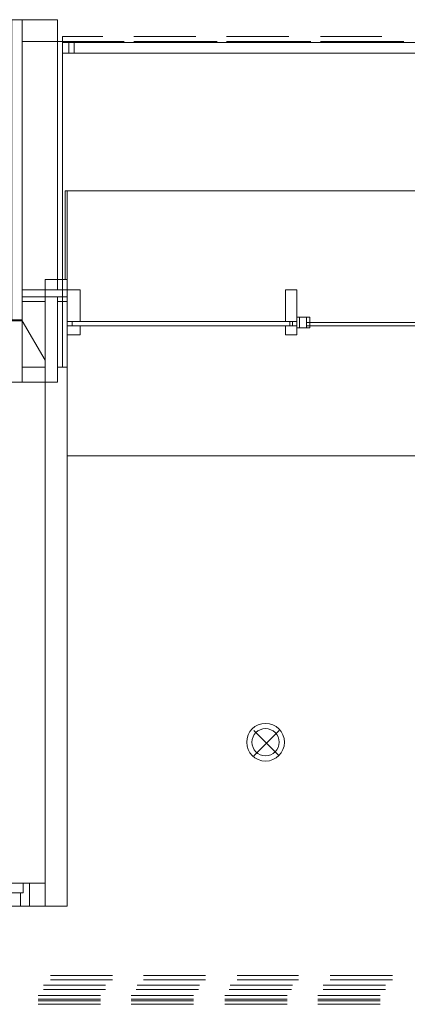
# Model space of a CAD drawing. Header units: millimetres. Extents: x 413 to 305578, y 115 to 38116.
# Tile 165 of 194: x 108085 to 109844, y 14392 to 18857. Entities that reach past the tile are written whole.
import ezdxf

# ---------------------------------------------------------------- set-up
doc = ezdxf.new("R2010")
doc.units = ezdxf.units.MM
for name, color, linetype, true_color in [('PDF _PD-Lighting', 7, 'Continuous', 0xb80000), ('PDF$_59-60$-$Floor$Plan$-$В_Этаж$02_Сводный$A-DETL-MBND', 7, 'Continuous', 0xdd3700), ('PDF$_V$line_ifc_RVT-1-В_Этаж$02_Сводный$A-DETL-MBND', 7, 'Continuous', 0xbababa), ('PDF$_V$line_ifc_RVT-1-В_Этаж$02_Сводный$A-DOOR', 7, 'Continuous', 0xbababa), ('PDF$_V$line_ifc_RVT-1-В_Этаж$02_Сводный$A-FLOR-HRAL', 7, 'Continuous', 0xbababa), ('PDF$_V$line_ifc_RVT-1-В_Этаж$02_Сводный$A-GENM', 7, 'Continuous', 0xdd6e6e), ('PDF$_V$line_ifc_RVT-1-В_Этаж$02_Сводный$A-PART', 7, 'Continuous', 0xdcdcdc), ('PDF$_V$line_ifc_RVT-1-В_Этаж$02_Сводный$A-ROOF', 7, 'Continuous', 0xbababa), ('PDF$_V$line_ifc_RVT-1-В_Этаж$02_Сводный$A-WALL', 7, 'Continuous', 0xdcdcdc)]:
    doc.layers.add(name, color=color, linetype=linetype, true_color=true_color)

msp = doc.modelspace()

# ---------------------------------------------------------------- linework, layer by layer
at = {"layer": 'PDF _PD-Lighting', "lineweight": 0}
for points in [[(109262.9, 15518.2), (109147.5, 15633.6)], [(109262.9, 15633.6), (109147.5, 15518.2)]]:
    msp.add_lwpolyline(points, dxfattribs=at)
for radius in [85.6, 61.7]:
    msp.add_circle((109200.6, 15580.5), radius, dxfattribs=at)
at = {"layer": 'PDF$_59-60$-$Floor$Plan$-$В_Этаж$02_Сводный$A-DETL-MBND', "color": 150, "lineweight": 0, "true_color": 0x007fff}
for points in [[(108506.9, 14523.4), (108224.4, 14523.4)], [(108928.7, 14523.4), (108646.2, 14523.4)], [(109350.5, 14523.4), (109071.9, 14523.4)], [(109776.3, 14523.4), (109493.7, 14523.4)], [(108224.4, 14503.5), (108506.9, 14503.5)], [(108646.2, 14503.5), (108928.7, 14503.5)], [(109071.9, 14503.5), (109350.5, 14503.5)], [(109493.7, 14503.5), (109776.3, 14503.5)]]:
    msp.add_lwpolyline(points, dxfattribs=at)
at = {"layer": 'PDF$_59-60$-$Floor$Plan$-$В_Этаж$02_Сводный$A-DETL-MBND', "color": 220, "lineweight": 0, "true_color": 0xff00bf}
for points in [[(108475.1, 14479.6), (108192.5, 14479.6)], [(108900.8, 14479.6), (108618.3, 14479.6)], [(109322.6, 14479.6), (109040.1, 14479.6)], [(109744.4, 14479.6), (109461.9, 14479.6)], [(108192.5, 14459.7), (108475.1, 14459.7)], [(108614.3, 14459.7), (108896.9, 14459.7)], [(109036.1, 14459.7), (109318.6, 14459.7)], [(109461.9, 14459.7), (109744.4, 14459.7)]]:
    msp.add_lwpolyline(points, dxfattribs=at)
at = {"layer": 'PDF$_59-60$-$Floor$Plan$-$В_Этаж$02_Сводный$A-DETL-MBND', "color": 5, "lineweight": 0}
for points in [[(108451.2, 14431.8), (108168.7, 14431.8)], [(108873, 14431.8), (108590.5, 14431.8)], [(109298.8, 14431.8), (109016.2, 14431.8)], [(109720.5, 14431.8), (109438, 14431.8)], [(108168.7, 14415.9), (108451.2, 14415.9)], [(108590.5, 14415.9), (108873, 14415.9)], [(109016.2, 14415.9), (109298.8, 14415.9)], [(109438, 14415.9), (109720.5, 14415.9)]]:
    msp.add_lwpolyline(points, dxfattribs=at)
at = {"layer": 'PDF$_59-60$-$Floor$Plan$-$В_Этаж$02_Сводный$A-DETL-MBND', "color": 1, "lineweight": 0}
for points in [[(108451.2, 14408), (108168.7, 14408)], [(108168.7, 14392.1), (108451.2, 14392.1)], [(108873, 14408), (108590.5, 14408)], [(108590.5, 14392.1), (108873, 14392.1)], [(109298.8, 14408), (109016.2, 14408)], [(109016.2, 14392.1), (109298.8, 14392.1)], [(109720.5, 14408), (109438, 14408)], [(109438, 14392.1), (109720.5, 14392.1)]]:
    msp.add_lwpolyline(points, dxfattribs=at)
at = {"layer": 'PDF$_V$line_ifc_RVT-1-В_Этаж$02_Сводный$A-DETL-MBND', "lineweight": 0}
for points in [[(108463.1, 18757.2), (108280.1, 18757.2), (108280.1, 18781.1), (108463.1, 18781.1)], [(108884.9, 18781.1), (108602.4, 18781.1)], [(108884.9, 18757.2), (108602.4, 18757.2)], [(109306.7, 18781.1), (109024.2, 18781.1)], [(109306.7, 18757.2), (109024.2, 18757.2)], [(109728.5, 18781.1), (109450, 18781.1)], [(109728.5, 18757.2), (109450, 18757.2)]]:
    msp.add_lwpolyline(points, dxfattribs=at)
for points in [[(108280.1, 18757.2), (108558.6, 18757.2)], [(108697.9, 18757.2), (108980.4, 18757.2)], [(109123.7, 18757.2), (109406.2, 18757.2)], [(109545.5, 18757.2), (109828, 18757.2)]]:
    msp.add_lwpolyline(points, close=True, dxfattribs=at)
at = {"layer": 'PDF$_V$line_ifc_RVT-1-В_Этаж$02_Сводный$A-DOOR', "color": 53, "lineweight": 0, "true_color": 0xdddd6e}
for points in [[(108101, 14897.4), (108101, 14941.2), (107969.7, 14941.2), (107969.7, 14897.4)], [(108101, 14897.4), (108089.1, 14897.4), (108089.1, 14837.7), (108128.9, 14837.7), (108128.9, 14941.2), (108101, 14941.2)]]:
    msp.add_lwpolyline(points, close=True, dxfattribs=at)
at = {"layer": 'PDF$_V$line_ifc_RVT-1-В_Этаж$02_Сводный$A-FLOR-HRAL', "lineweight": 0}
for points in [[(108331.8, 18705.5), (108280.1, 18705.5), (108280.1, 18753.3), (108331.8, 18753.3)], [(108307.9, 18753.3), (112334.9, 18753.3), (112334.9, 18705.5), (108307.9, 18705.5)]]:
    msp.add_lwpolyline(points, close=True, dxfattribs=at)
at = {"layer": 'PDF$_V$line_ifc_RVT-1-В_Этаж$02_Сводный$A-GENM', "lineweight": 0}
for points in [[(108292, 17678.9), (108292, 18080.8), (108300, 18080.8)], [(108300, 16879.1), (108300, 16879.1)]]:
    msp.add_lwpolyline(points, dxfattribs=at)
for points in [[(110317.4, 18080.8), (108300, 18080.8), (108300, 16879.1), (110317.4, 16879.1)], [(107329, 14837.7), (108128.9, 14837.7), (108128.9, 14941.2), (107329, 14941.2)]]:
    msp.add_lwpolyline(points, close=True, dxfattribs=at)
at = {"layer": 'PDF$_V$line_ifc_RVT-1-В_Этаж$02_Сводный$A-PART', "color": 9, "lineweight": 0, "true_color": 0xbababa}
for points in [[(108097, 18757.2), (108256.2, 18757.2)], [(108200.5, 17312.8), (108097, 17491.9)], [(108097, 17281), (108200.5, 17281)]]:
    msp.add_lwpolyline(points, dxfattribs=at)
at = {"layer": 'PDF$_V$line_ifc_RVT-1-В_Этаж$02_Сводный$A-PART', "lineweight": 0}
for points in [[(108280.1, 18757.2), (108256.2, 18757.2), (108256.2, 17631.1), (108280.1, 17631.1)], [(108300, 17678.9), (108280.1, 17678.9), (108280.1, 17631.1), (108300, 17631.1)], [(108280.1, 17631.1), (108097, 17631.1), (108097, 17599.3), (108280.1, 17599.3)], [(108280.1, 17599.3), (108256.2, 17599.3), (108256.2, 17579.4), (108280.1, 17579.4)], [(108300, 17631.1), (108280.1, 17631.1), (108280.1, 17599.3), (108300, 17599.3)], [(108300, 17599.3), (108280.1, 17599.3), (108280.1, 17579.4), (108300, 17579.4)], [(108300, 17487.9), (108359.7, 17487.9), (108359.7, 17631.1), (108300, 17631.1)], [(109290.8, 17487.9), (109342.5, 17487.9), (109342.5, 17631.1), (109290.8, 17631.1)], [(108280.1, 17579.4), (108256.2, 17579.4), (108256.2, 17281), (108280.1, 17281)], [(108300, 17579.4), (108280.1, 17579.4), (108280.1, 17281), (108300, 17281)], [(109342.5, 17507.8), (109342.5, 17460), (109402.2, 17460), (109402.2, 17507.8)], [(109342.5, 17507.8), (109342.5, 17460), (109354.5, 17460), (109354.5, 17507.8)], [(109354.5, 17507.8), (109354.5, 17460), (109386.3, 17460), (109386.3, 17507.8)], [(108300, 17468), (108300, 17428.2), (108359.7, 17428.2), (108359.7, 17468)], [(108323.8, 17468), (109322.6, 17468), (109322.6, 17487.9), (108323.8, 17487.9)], [(109290.8, 17468), (109290.8, 17428.2), (109342.5, 17428.2), (109342.5, 17468)], [(109310.7, 17487.9), (109310.7, 17468), (109342.5, 17468), (109342.5, 17487.9)], [(110221.9, 17468), (110221.9, 17483.9), (109386.3, 17483.9), (109386.3, 17468)]]:
    msp.add_lwpolyline(points, close=True, dxfattribs=at)
at = {"layer": 'PDF$_V$line_ifc_RVT-1-В_Этаж$02_Сводный$A-PART', "color": 9, "lineweight": 0, "true_color": 0xbababa}
for points in [[(108331.8, 18705.5), (108280.1, 18705.5), (108280.1, 18753.3), (108331.8, 18753.3)], [(108307.9, 18753.3), (112334.9, 18753.3), (112334.9, 18705.5), (108307.9, 18705.5)], [(108097, 17579.4), (108200.5, 17579.4)]]:
    msp.add_lwpolyline(points, close=True, dxfattribs=at)
at = {"layer": 'PDF$_V$line_ifc_RVT-1-В_Этаж$02_Сводный$A-ROOF', "color": 254, "lineweight": 0, "true_color": 0xdcdcdc}
for points in [[(108097, 17491.9), (108097, 18856.7), (108049.3, 18856.7), (108049.3, 17491.9)], [(103735.8, 17495.8), (103735.8, 17213.3), (108097, 17213.3), (108097, 17495.8)]]:
    msp.add_lwpolyline(points, close=True, dxfattribs=at)
at = {"layer": 'PDF$_V$line_ifc_RVT-1-В_Этаж$02_Сводный$A-ROOF', "lineweight": 0}
for points in [[(108097, 18856.7), (108097, 18765.2), (108097, 17698.8), (108097, 17631.1), (108105, 17631.1), (108256.2, 17631.1), (108256.2, 18618), (108256.2, 18773.2), (108256.2, 18856.7)], [(108097, 18856.7), (108256.2, 18856.7), (108113, 18856.7)], [(108097, 17599.3), (108097, 17213.3), (108244.3, 17213.3), (108256.2, 17213.3), (108256.2, 17599.3), (108113, 17599.3)], [(108200.5, 17312.8), (108097, 17491.9)]]:
    msp.add_lwpolyline(points, close=True, dxfattribs=at)
at = {"layer": 'PDF$_V$line_ifc_RVT-1-В_Этаж$02_Сводный$A-WALL', "color": 9, "lineweight": 0, "true_color": 0xbababa}
for points in [[(108097, 18757.2), (108256.2, 18757.2)], [(108200.5, 17312.8), (108097, 17491.9)], [(108097, 17281), (108200.5, 17281)]]:
    msp.add_lwpolyline(points, dxfattribs=at)
at = {"layer": 'PDF$_V$line_ifc_RVT-1-В_Этаж$02_Сводный$A-WALL', "lineweight": 0}
for points in [[(108280.1, 18757.2), (108256.2, 18757.2), (108256.2, 17631.1), (108280.1, 17631.1)], [(108300, 17281), (108280.1, 17281), (108280.1, 17678.9), (108200.5, 17678.9), (108200.5, 14837.7), (108300, 14837.7)], [(108300, 17678.9), (108280.1, 17678.9), (108280.1, 17631.1), (108300, 17631.1)], [(108280.1, 17631.1), (108097, 17631.1), (108097, 17599.3), (108280.1, 17599.3)], [(108280.1, 17599.3), (108256.2, 17599.3), (108256.2, 17579.4), (108280.1, 17579.4)], [(108300, 17631.1), (108280.1, 17631.1), (108280.1, 17599.3), (108300, 17599.3)], [(108300, 17599.3), (108280.1, 17599.3), (108280.1, 17579.4), (108300, 17579.4)], [(108300, 17487.9), (108359.7, 17487.9), (108359.7, 17631.1), (108300, 17631.1)], [(109290.8, 17487.9), (109342.5, 17487.9), (109342.5, 17631.1), (109290.8, 17631.1)], [(108280.1, 17579.4), (108256.2, 17579.4), (108256.2, 17281), (108280.1, 17281)], [(108300, 17579.4), (108280.1, 17579.4), (108280.1, 17281), (108300, 17281)], [(109342.5, 17507.8), (109342.5, 17460), (109402.2, 17460), (109402.2, 17507.8)], [(109342.5, 17507.8), (109342.5, 17460), (109354.5, 17460), (109354.5, 17507.8)], [(109354.5, 17507.8), (109354.5, 17460), (109386.3, 17460), (109386.3, 17507.8)], [(108300, 17468), (108300, 17428.2), (108359.7, 17428.2), (108359.7, 17468)], [(108323.8, 17468), (109322.6, 17468), (109322.6, 17487.9), (108323.8, 17487.9)], [(109290.8, 17468), (109290.8, 17428.2), (109342.5, 17428.2), (109342.5, 17468)], [(109310.7, 17487.9), (109310.7, 17468), (109342.5, 17468), (109342.5, 17487.9)], [(110221.9, 17468), (110221.9, 17483.9), (109386.3, 17483.9), (109386.3, 17468)], [(108200.5, 14941.2), (108128.9, 14941.2), (108128.9, 14837.7), (108200.5, 14837.7)]]:
    msp.add_lwpolyline(points, close=True, dxfattribs=at)
at = {"layer": 'PDF$_V$line_ifc_RVT-1-В_Этаж$02_Сводный$A-WALL', "color": 9, "lineweight": 0, "true_color": 0xbababa}
msp.add_lwpolyline([(108097, 17579.4), (108200.5, 17579.4)], close=True, dxfattribs=at)

doc.saveas('drawing.dxf')
